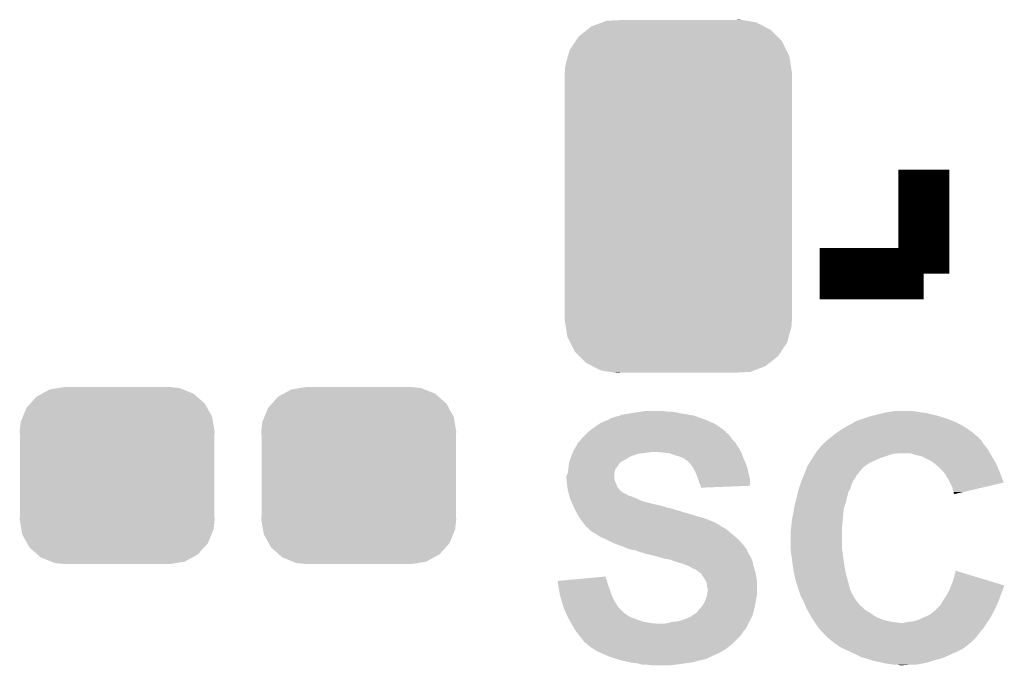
# Model space of a CAD drawing. Extents: x -4 to 126, y -8 to 66.
# Tile 240 of 256: x 113.81 to 117.73, y 26.2 to 28.76. Entities that reach past the tile are written whole.
import ezdxf

# ---------------------------------------------------------------- set-up
doc = ezdxf.new("R2010")
doc.units = 0
doc.layers.get('0').update_dxf_attribs({"linetype": 'CONTINUOUS'})
doc.layers.add('CLICKER_2_FOR_TMPM4L4A_V104_GTO', color=11, linetype='CONTINUOUS')
doc.layers.add('CLICKER_2_FOR_TMPM4L4A_V104_GTS', color=8, linetype='CONTINUOUS')

# ---------------------------------------------------------------- blocks, each defined once
blk = doc.blocks.new('CUSTOM_189')
for points in [[(-0.34504, 0.286174), (-0.320744, 0.31339), (0.348152, 0.286174), (0.317222, 0.31339)], [(-0.320744, 0.31339), (-0.298526, 0.325596), (0.317222, 0.31339), (0.30335, 0.325596)], [(-0.298526, 0.325596), (-0.268438, 0.342124), (0.30335, 0.325596), (0.2622, 0.342124)], [(-0.268438, 0.342124), (-0.233628, 0.347838), (0.2622, 0.342124), (0.247972, 0.347838)], [(-0.233628, 0.347838), (-0.20955, 0.35179), (0.247972, 0.347838), (0.20955, 0.35179)], [(-0.360486, 0.26887), (-0.34504, 0.286174), (0.357822, 0.26887), (0.348152, 0.286174)], [(-0.37475, 0.234078), (-0.360486, 0.26887), (0.377262, 0.234078), (0.357822, 0.26887)], [(-0.38735, 0.17526), (-0.383124, 0.213652), (0.38735, 0.17526), (0.380766, 0.213652)], [(-0.383124, 0.213652), (-0.37475, 0.234078), (0.380766, 0.213652), (0.377262, 0.234078)], [(-0.38608, 0.154124), (-0.38735, 0.17526), (0.38608, 0.154124), (0.38735, 0.17526)], [(-0.38608, -0.154124), (-0.38608, 0.154124), (0.38608, -0.154124), (0.38608, 0.154124)], [(-0.38735, -0.17526), (-0.38608, -0.154124), (0.38735, -0.17526), (0.38608, -0.154124)], [(-0.380764, -0.213652), (-0.38735, -0.17526), (0.383124, -0.213652), (0.38735, -0.17526)], [(-0.377262, -0.234078), (-0.380764, -0.213652), (0.374748, -0.234078), (0.383124, -0.213652)], [(-0.35782, -0.26887), (-0.377262, -0.234078), (0.360486, -0.26887), (0.374748, -0.234078)], [(-0.348152, -0.286174), (-0.35782, -0.26887), (0.345038, -0.286174), (0.360486, -0.26887)], [(-0.31722, -0.31339), (-0.348152, -0.286174), (0.320744, -0.31339), (0.345038, -0.286174)], [(-0.30335, -0.325596), (-0.31722, -0.31339), (0.298524, -0.325596), (0.320744, -0.31339)], [(-0.262198, -0.342124), (-0.30335, -0.325596), (0.268438, -0.342124), (0.298524, -0.325596)], [(-0.247972, -0.347838), (-0.262198, -0.342124), (0.233626, -0.347838), (0.268438, -0.342124)], [(-0.20955, -0.35179), (-0.247972, -0.347838), (0.20955, -0.35179), (0.233626, -0.347838)]]:
    blk.add_solid(points)
blk = doc.blocks.new('CUSTOM_222')
for points in [[(-0.362024, 0.662578), (-0.346054, 0.675314), (0.365782, 0.662578), (0.3409, 0.675314)], [(-0.346054, 0.675314), (-0.301568, 0.692038), (0.3409, 0.675314), (0.308224, 0.692038)], [(-0.301568, 0.692038), (-0.285532, 0.698066), (0.308224, 0.692038), (0.27075, 0.698066)], [(-0.285532, 0.698066), (-0.220944, 0.70104), (0.27075, 0.698066), (0.25226, 0.70104)], [(0.220944, 0.70104), (0.244388, 0.702306), (0.25226, 0.70104), (0.244388, 0.702306)], [(-0.408632, 0.616798), (-0.396604, 0.634998), (0.411442, 0.616798), (0.39329, 0.634998)], [(-0.396604, 0.634998), (-0.362024, 0.662578), (0.39329, 0.634998), (0.365782, 0.662578)], [(-0.432252, 0.581054), (-0.408632, 0.616798), (0.42962, 0.581054), (0.411442, 0.616798)], [(-0.449518, 0.518744), (-0.438318, 0.559164), (0.447144, 0.518744), (0.44075, 0.559164)], [(-0.438318, 0.559164), (-0.432252, 0.581054), (0.44075, 0.559164), (0.42962, 0.581054)], [(-0.45085, 0.4953), (-0.449518, 0.518744), (0.45085, 0.4953), (0.447144, 0.518744)], [(-0.45212, -0.4953), (-0.45212, 0.4953), (0.45212, -0.4953), (0.45212, 0.4953)], [(-0.447142, -0.51874), (-0.45085, -0.4953), (0.449518, -0.51874), (0.45085, -0.4953)], [(-0.440752, -0.559164), (-0.447142, -0.51874), (0.438316, -0.559164), (0.449518, -0.51874)], [(-0.429622, -0.58105), (-0.440752, -0.559164), (0.432254, -0.58105), (0.438316, -0.559164)], [(-0.411444, -0.616798), (-0.429622, -0.58105), (0.40863, -0.616798), (0.432254, -0.58105)], [(-0.393292, -0.634996), (-0.411444, -0.616798), (0.396606, -0.634996), (0.40863, -0.616798)], [(-0.365784, -0.662578), (-0.393292, -0.634996), (0.362022, -0.662578), (0.396606, -0.634996)], [(-0.340906, -0.675312), (-0.365784, -0.662578), (0.346056, -0.675312), (0.362022, -0.662578)], [(-0.308228, -0.69204), (-0.340906, -0.675312), (0.301562, -0.69204), (0.346056, -0.675312)], [(-0.270764, -0.698066), (-0.308228, -0.69204), (0.285534, -0.698066), (0.301562, -0.69204)], [(-0.252274, -0.70104), (-0.270764, -0.698066), (0.220944, -0.70104), (0.285534, -0.698066)], [(-0.244392, -0.702308), (-0.252274, -0.70104), (-0.244392, -0.702308), (-0.220944, -0.70104)]]:
    blk.add_solid(points)

msp = doc.modelspace()

# ---------------------------------------------------------------- linework, layer by layer
at = {"layer": 'CLICKER_2_FOR_TMPM4L4A_V104_GTO', "const_width": 0.2032}
for points in [[(117.40642, 27.75204), (117.40642, 28.16606)], [(116.9924, 27.75204), (117.40642, 27.75204)]]:
    msp.add_lwpolyline(points, dxfattribs=at)
at = {"layer": 'CLICKER_2_FOR_TMPM4L4A_V104_GTO'}
for points in [[(116.205002, 27.1907), (116.23294, 27.19578), (116.476774, 27.1907), (116.4463, 27.19578)], [(116.23294, 27.19578), (116.26596, 27.20086), (116.4463, 27.19578), (116.423438, 27.20086)], [(116.26596, 27.20086), (116.28374, 27.2034), (116.423438, 27.20086), (116.40566, 27.2034)], [(116.28374, 27.2034), (116.301522, 27.20594), (116.387882, 27.2034), (116.372638, 27.20594)], [(117.22608, 27.19324), (117.248092, 27.19832), (117.43436, 27.19324), (117.41404, 27.19832)], [(117.248092, 27.19832), (117.2591, 27.20086), (117.41404, 27.19832), (117.39372, 27.20086)], [(117.2591, 27.20086), (117.294662, 27.20594), (117.39372, 27.20086), (117.363238, 27.20594)], [(116.113556, 27.152598), (116.12118, 27.15768), (116.580922, 27.152598), (116.569488, 27.15768)], [(116.12118, 27.15768), (116.149124, 27.17038), (116.569488, 27.15768), (116.540914, 27.17038)], [(116.149124, 27.17038), (116.151666, 27.170386), (116.540914, 27.17038), (116.5409, 27.170386)], [(116.151666, 27.170386), (116.1542, 27.17292), (116.5409, 27.170386), (116.535198, 27.17292)], [(116.1542, 27.17292), (116.154204, 27.172922), (116.535198, 27.17292), (116.535194, 27.172922)], [(116.154204, 27.172922), (116.164362, 27.178), (116.535194, 27.172922), (116.51996, 27.178)], [(116.164362, 27.178), (116.171982, 27.18054), (116.51996, 27.178), (116.51234, 27.18054)], [(116.171982, 27.18054), (116.179602, 27.18308), (116.51234, 27.18054), (116.505566, 27.18308)], [(116.179602, 27.18308), (116.192302, 27.185622), (116.505566, 27.18308), (116.498786, 27.185622)], [(116.192302, 27.185622), (116.198644, 27.188158), (116.498786, 27.185622), (116.492022, 27.188158)], [(116.198644, 27.188158), (116.205002, 27.1907), (116.492022, 27.188158), (116.476774, 27.1907)], [(117.10975, 27.15006), (117.13261, 27.16276), (117.556278, 27.15006), (117.53088, 27.16276)], [(117.13261, 27.16276), (117.137182, 27.1653), (117.53088, 27.16276), (117.52453, 27.1653)], [(117.137182, 27.1653), (117.158134, 27.17292), (117.52453, 27.1653), (117.50548, 27.17292)], [(117.158134, 27.17292), (117.16512, 27.17546), (117.50548, 27.17292), (117.49786, 27.17546)], [(117.16512, 27.17546), (117.180362, 27.18054), (117.49786, 27.17546), (117.48262, 27.18054)], [(117.180362, 27.18054), (117.1956, 27.185618), (117.48262, 27.18054), (117.465694, 27.185618)], [(117.1956, 27.185618), (117.205764, 27.18816), (117.465694, 27.185618), (117.457218, 27.18816)], [(117.205764, 27.18816), (117.22608, 27.19324), (117.457218, 27.18816), (117.43436, 27.19324)], [(116.06276, 27.111958), (116.06784, 27.117038), (116.63172, 27.111958), (116.62664, 27.117038)], [(116.06784, 27.117038), (116.07038, 27.119578), (116.62664, 27.117038), (116.621566, 27.119578)], [(116.07038, 27.119578), (116.075456, 27.124654), (116.621566, 27.119578), (116.619022, 27.124654)], [(116.075456, 27.124654), (116.075462, 27.12466), (116.619022, 27.124654), (116.619016, 27.12466)], [(116.075462, 27.12466), (116.095054, 27.1399), (116.619016, 27.12466), (116.5987, 27.1399)], [(116.095054, 27.1399), (116.09832, 27.14244), (116.5987, 27.1399), (116.595144, 27.14244)], [(116.09832, 27.14244), (116.113556, 27.152598), (116.595144, 27.14244), (116.580922, 27.152598)], [(117.05336, 27.1145), (117.060472, 27.11958), (117.60781, 27.1145), (117.602002, 27.11958)], [(117.060472, 27.11958), (117.07114, 27.1272), (117.602002, 27.11958), (117.591116, 27.1272)], [(117.07114, 27.1272), (117.087398, 27.13736), (117.591116, 27.1272), (117.576598, 27.13736)], [(117.087398, 27.13736), (117.09146, 27.139898), (117.576598, 27.13736), (117.572538, 27.139898)], [(117.09146, 27.139898), (117.10975, 27.15006), (117.572538, 27.139898), (117.556278, 27.15006)], [(116.029746, 27.076406), (116.034816, 27.081478), (116.660166, 27.076406), (116.657122, 27.081478)], [(116.034816, 27.081478), (116.03736, 27.084022), (116.657122, 27.081478), (116.65458, 27.084022)], [(116.03736, 27.084022), (116.043076, 27.09164), (116.65458, 27.084022), (116.646962, 27.09164)], [(116.043076, 27.09164), (116.044982, 27.09418), (116.646962, 27.09164), (116.645058, 27.09418)], [(116.044982, 27.09418), (116.06276, 27.111958), (116.645058, 27.09418), (116.63172, 27.111958)], [(117.0051, 27.07386), (117.015262, 27.08402), (117.64518, 27.07386), (117.638408, 27.08402)], [(117.015262, 27.08402), (117.022034, 27.0891), (117.638408, 27.08402), (117.63502, 27.0891)], [(117.022034, 27.0891), (117.02542, 27.09164), (117.63502, 27.0891), (117.63248, 27.09164)], [(117.02542, 27.09164), (117.034936, 27.099254), (117.63248, 27.09164), (117.624866, 27.099254)], [(117.034936, 27.099254), (117.038092, 27.101778), (117.624866, 27.099254), (117.62486, 27.101778)], [(117.038092, 27.101778), (117.03812, 27.1018), (117.62486, 27.101778), (117.622326, 27.1018)], [(117.03812, 27.1018), (117.05336, 27.1145), (117.622326, 27.1018), (117.60781, 27.1145)], [(116.009418, 27.035758), (116.01145, 27.04084), (116.271038, 27.035758), (116.31168, 27.04084)], [(116.01145, 27.04084), (116.012466, 27.04338), (116.31168, 27.04084), (116.326918, 27.04338)], [(116.012466, 27.04338), (116.0145, 27.048462), (116.67998, 27.04338), (116.67744, 27.048462)], [(116.0145, 27.048462), (116.017544, 27.053538), (116.67744, 27.048462), (116.6749, 27.053538)], [(116.017544, 27.053538), (116.026688, 27.06878), (116.6749, 27.053538), (116.664738, 27.06878)], [(116.026688, 27.06878), (116.02974, 27.073864), (116.664738, 27.06878), (116.66169, 27.073864)], [(116.02974, 27.073864), (116.029746, 27.076406), (116.66169, 27.073864), (116.660166, 27.076406)], [(116.3701, 27.04084), (116.339622, 27.04338), (116.68125, 27.04084), (116.67998, 27.04338)], [(116.395498, 27.0383), (116.3701, 27.04084), (116.68252, 27.0383), (116.68125, 27.04084)], [(116.41582, 27.03068), (116.395498, 27.0383), (116.685378, 27.03068), (116.68252, 27.0383)], [(116.97485, 27.03576), (116.976466, 27.0383), (117.294658, 27.03576), (117.304818, 27.0383)], [(116.976466, 27.0383), (116.9797, 27.04338), (117.669566, 27.0383), (117.666518, 27.04338)], [(116.9797, 27.04338), (116.98801, 27.053538), (117.666518, 27.04338), (117.660422, 27.053538)], [(116.98801, 27.053538), (117.002558, 27.071318), (117.660422, 27.053538), (117.647088, 27.071318)], [(117.002558, 27.071318), (117.0051, 27.07386), (117.647088, 27.071318), (117.64518, 27.07386)], [(117.375942, 27.03068), (117.350538, 27.0383), (117.674138, 27.03068), (117.669566, 27.0383)], [(115.996438, 26.99766), (115.996722, 27.000202), (116.19738, 26.99766), (116.199922, 27.000202)], [(115.996722, 27.000202), (115.998412, 27.005274), (116.199922, 27.000202), (116.204994, 27.005274)], [(115.998412, 27.005274), (115.998414, 27.00528), (116.204994, 27.005274), (116.207536, 27.00528)], [(115.998414, 27.00528), (116.002646, 27.01798), (116.207536, 27.00528), (116.227862, 27.01798)], [(116.002646, 27.01798), (116.00434, 27.02306), (116.227862, 27.01798), (116.23802, 27.02306)], [(116.00434, 27.02306), (116.00637, 27.02814), (116.23802, 27.02306), (116.24818, 27.02814)], [(116.00637, 27.02814), (116.009418, 27.035758), (116.24818, 27.02814), (116.271038, 27.035758)], [(116.4336, 27.025602), (116.41582, 27.03068), (116.687282, 27.025602), (116.685378, 27.03068)], [(116.4463, 27.02052), (116.4336, 27.025602), (116.689188, 27.02052), (116.687282, 27.025602)], [(116.45138, 27.01798), (116.4463, 27.02052), (116.69014, 27.01798), (116.689188, 27.02052)], [(116.456456, 27.015442), (116.45138, 27.01798), (116.691228, 27.015442), (116.69014, 27.01798)], [(116.461534, 27.010366), (116.456456, 27.015442), (116.693404, 27.010366), (116.691228, 27.015442)], [(116.464074, 27.01036), (116.461534, 27.010366), (116.693406, 27.01036), (116.693404, 27.010366)], [(116.47424, 27.0002), (116.464074, 27.01036), (116.69776, 27.0002), (116.693406, 27.01036)], [(116.479318, 26.995122), (116.47424, 27.0002), (116.699666, 26.995122), (116.69776, 27.0002)], [(116.950604, 26.997658), (116.955454, 27.00528), (117.187978, 26.997658), (117.20322, 27.00528)], [(116.955454, 27.00528), (116.963536, 27.01798), (117.20322, 27.00528), (117.23116, 27.01798)], [(116.963536, 27.01798), (116.974848, 27.035758), (117.23116, 27.01798), (117.284498, 27.035758)], [(116.974848, 27.035758), (116.97485, 27.03576), (117.284498, 27.035758), (117.294658, 27.03576)], [(117.387376, 27.02814), (117.375942, 27.03068), (117.67566, 27.02814), (117.674138, 27.03068)], [(117.398798, 27.025602), (117.387376, 27.02814), (117.677142, 27.025602), (117.67566, 27.02814)], [(117.434358, 27.00782), (117.398798, 27.025602), (117.687514, 27.00782), (117.677142, 27.025602)], [(117.44452, 27.0002), (117.434358, 27.00782), (117.691958, 27.0002), (117.687514, 27.00782)], [(117.448334, 26.997658), (117.44452, 27.0002), (117.69344, 26.997658), (117.691958, 27.0002)], [(115.99164, 26.959564), (115.993452, 26.972258), (116.17706, 26.959564), (116.179598, 26.972258)], [(115.993452, 26.972258), (115.99418, 26.97734), (116.179598, 26.972258), (116.183408, 26.97734)], [(115.99418, 26.97734), (115.994744, 26.98242), (116.183408, 26.97734), (116.18722, 26.98242)], [(115.994744, 26.98242), (115.996438, 26.99766), (116.18722, 26.98242), (116.19738, 26.99766)], [(116.490206, 26.979878), (116.479318, 26.995122), (116.70538, 26.979878), (116.699666, 26.995122)], [(116.492018, 26.97734), (116.490206, 26.979878), (116.705944, 26.97734), (116.70538, 26.979878)], [(116.49964, 26.9621), (116.492018, 26.97734), (116.709332, 26.9621), (116.705944, 26.97734)], [(116.50726, 26.94178), (116.49964, 26.9621), (116.713848, 26.94178), (116.709332, 26.9621)], [(116.933392, 26.959556), (116.939256, 26.9748), (117.147338, 26.959556), (117.16004, 26.9748)], [(116.939256, 26.9748), (116.94414, 26.987498), (117.16004, 26.9748), (117.172738, 26.987498)], [(116.94414, 26.987498), (116.944142, 26.9875), (117.172738, 26.987498), (117.17274, 26.9875)], [(116.944142, 26.9875), (116.950604, 26.997658), (117.17274, 26.9875), (117.187978, 26.997658)], [(117.45214, 26.99512), (117.448334, 26.997658), (117.694528, 26.99512), (117.69344, 26.997658)], [(117.45468, 26.992578), (117.45214, 26.99512), (117.695618, 26.992578), (117.694528, 26.99512)], [(117.47246, 26.977342), (117.45468, 26.992578), (117.702148, 26.977342), (117.695618, 26.992578)], [(117.485798, 26.9621), (117.47246, 26.977342), (117.70868, 26.9621), (117.702148, 26.977342)], [(117.49024, 26.957022), (117.485798, 26.9621), (117.710582, 26.957022), (117.70868, 26.9621)], [(115.98656, 26.934162), (115.986562, 26.946864), (116.177062, 26.934162), (116.177062, 26.946864)], [(115.986562, 26.934158), (115.98656, 26.934162), (116.177062, 26.934158), (116.177062, 26.934162)], [(115.986562, 26.946864), (115.991636, 26.959558), (116.177062, 26.946864), (116.17706, 26.959558)], [(115.987408, 26.92654), (115.986562, 26.934158), (116.1796, 26.92654), (116.177062, 26.934158)], [(115.988536, 26.916378), (115.987408, 26.92654), (116.184682, 26.916378), (116.1796, 26.92654)], [(115.991636, 26.959558), (115.99164, 26.959564), (116.17706, 26.959558), (116.17706, 26.959564)], [(116.509802, 26.934158), (116.50726, 26.94178), (116.71554, 26.934158), (116.713848, 26.94178)], [(116.51234, 26.926538), (116.509802, 26.934158), (116.715532, 26.926538), (116.71554, 26.934158)], [(116.51742, 26.91384), (116.51234, 26.926538), (116.715522, 26.91384), (116.715532, 26.926538)], [(116.915354, 26.913842), (116.91874, 26.923998), (117.1194, 26.913842), (117.123462, 26.923998)], [(116.91874, 26.923998), (116.919798, 26.92654), (117.123462, 26.923998), (117.12448, 26.92654)], [(116.919798, 26.92654), (116.924032, 26.9367), (117.12448, 26.92654), (117.1321, 26.9367)], [(116.924032, 26.9367), (116.927204, 26.944316), (117.1321, 26.9367), (117.137178, 26.944316)], [(116.927204, 26.944316), (116.930378, 26.951932), (117.137178, 26.944316), (117.13972, 26.951932)], [(116.930378, 26.951932), (116.931438, 26.954478), (117.13972, 26.951932), (117.144794, 26.954478)], [(116.931438, 26.954478), (116.93144, 26.95448), (117.144794, 26.954478), (117.144794, 26.95448)], [(116.93144, 26.95448), (116.933392, 26.959556), (117.144794, 26.95448), (117.147338, 26.959556)], [(117.50294, 26.936698), (117.49024, 26.957022), (117.71819, 26.936698), (117.710582, 26.957022)], [(117.510562, 26.921454), (117.50294, 26.936698), (117.723896, 26.921454), (117.71819, 26.936698)], [(117.520718, 26.901142), (117.510562, 26.921454), (117.636986, 26.901142), (117.723896, 26.921454)], [(115.9891, 26.9113), (115.988536, 26.916378), (116.185952, 26.9113), (116.184682, 26.916378)], [(115.989736, 26.906216), (115.9891, 26.9113), (116.187222, 26.906216), (116.185952, 26.9113)], [(115.991006, 26.89606), (115.989736, 26.906216), (116.194842, 26.89606), (116.187222, 26.906216)], [(115.99164, 26.890982), (115.991006, 26.89606), (116.19992, 26.890982), (116.194842, 26.89606)], [(115.993092, 26.8859), (115.99164, 26.890982), (116.205, 26.8859), (116.19992, 26.890982)], [(115.994544, 26.88082), (115.993092, 26.8859), (116.212622, 26.88082), (116.205, 26.8859)], [(116.519114, 26.90876), (116.51742, 26.91384), (116.715518, 26.90876), (116.715522, 26.91384)], [(116.519958, 26.906222), (116.519114, 26.90876), (116.650194, 26.906222), (116.715518, 26.90876)], [(116.51996, 26.901162), (116.519958, 26.906222), (116.51996, 26.901162), (116.650194, 26.906222)], [(116.90096, 26.8605), (116.906234, 26.883358), (117.100984, 26.8605), (117.106698, 26.883358)], [(116.906234, 26.883358), (116.90858, 26.893518), (117.106698, 26.883358), (117.111778, 26.893518)], [(116.90858, 26.893518), (116.910274, 26.8986), (117.111778, 26.893518), (117.11432, 26.8986)], [(116.910274, 26.8986), (116.915354, 26.913842), (117.11432, 26.8986), (117.1194, 26.913842)], [(117.52326, 26.888442), (117.520718, 26.901142), (117.582646, 26.888442), (117.636986, 26.901142)], [(117.525798, 26.883364), (117.52326, 26.888442), (117.560918, 26.883364), (117.582646, 26.888442)], [(117.5258, 26.878286), (117.525798, 26.883364), (117.53919, 26.878286), (117.560918, 26.883364)], [(115.99527, 26.87828), (115.994544, 26.88082), (116.217702, 26.87828), (116.212622, 26.88082)], [(115.995996, 26.875736), (115.99527, 26.87828), (116.225322, 26.875736), (116.217702, 26.87828)], [(115.997446, 26.870658), (115.995996, 26.875736), (116.230406, 26.870658), (116.225322, 26.875736)], [(115.998172, 26.868118), (115.997446, 26.870658), (116.240562, 26.868118), (116.230406, 26.870658)], [(116.001074, 26.85796), (115.998172, 26.868118), (116.26596, 26.85796), (116.240562, 26.868118)], [(116.001798, 26.85542), (116.001074, 26.85796), (116.271042, 26.85542), (116.26596, 26.85796)], [(116.003976, 26.85034), (116.001798, 26.85542), (116.281202, 26.85034), (116.271042, 26.85542)], [(116.006152, 26.845262), (116.003976, 26.85034), (116.29644, 26.845262), (116.281202, 26.85034)], [(116.010508, 26.8351), (116.006152, 26.845262), (116.33708, 26.8351), (116.29644, 26.845262)], [(116.89334, 26.832562), (116.89611, 26.842722), (117.093152, 26.832562), (117.09654, 26.842722)], [(116.89611, 26.842722), (116.90096, 26.8605), (117.09654, 26.842722), (117.100984, 26.8605)], [(117.528332, 26.875748), (117.5258, 26.878286), (117.528332, 26.875748), (117.53919, 26.878286)], [(116.012686, 26.83002), (116.010508, 26.8351), (116.359938, 26.83002), (116.33708, 26.8351)], [(116.015952, 26.8224), (116.012686, 26.83002), (116.38534, 26.8224), (116.359938, 26.83002)], [(116.01704, 26.81986), (116.015952, 26.8224), (116.392964, 26.81986), (116.38534, 26.8224)], [(116.01704, 26.819858), (116.01704, 26.81986), (116.39805, 26.819858), (116.398042, 26.81986)], [(116.018426, 26.817318), (116.01704, 26.819858), (116.408202, 26.817318), (116.39805, 26.819858)], [(116.021196, 26.81224), (116.018426, 26.817318), (116.420902, 26.81224), (116.408202, 26.817318)], [(116.022584, 26.809698), (116.021196, 26.81224), (116.4336, 26.809698), (116.420902, 26.81224)], [(116.025354, 26.80462), (116.022584, 26.809698), (116.44884, 26.80462), (116.4336, 26.809698)], [(116.028124, 26.79954), (116.025354, 26.80462), (116.46662, 26.79954), (116.44884, 26.80462)], [(116.88826, 26.80208), (116.891222, 26.819858), (117.087142, 26.80208), (117.08892, 26.819858)], [(116.891222, 26.819858), (116.89334, 26.832562), (117.08892, 26.819858), (117.093152, 26.832562)], [(116.03228, 26.79192), (116.028124, 26.79954), (116.491386, 26.79192), (116.46662, 26.79954)], [(116.033804, 26.78938), (116.03228, 26.79192), (116.49964, 26.78938), (116.491386, 26.79192)], [(116.039898, 26.779222), (116.033804, 26.78938), (116.5352, 26.779222), (116.49964, 26.78938)], [(116.049426, 26.76652), (116.039898, 26.779222), (116.56822, 26.76652), (116.5352, 26.779222)], [(116.055142, 26.7589), (116.049426, 26.76652), (116.583458, 26.7589), (116.56822, 26.76652)], [(116.88064, 26.75382), (116.882332, 26.76906), (117.082568, 26.75382), (117.08384, 26.76906)], [(116.882332, 26.76906), (116.88318, 26.776678), (117.08384, 26.76906), (117.0846, 26.776678)], [(116.88318, 26.776678), (116.88826, 26.80208), (117.0846, 26.776678), (117.087142, 26.80208)], [(116.060858, 26.75128), (116.055142, 26.7589), (116.596164, 26.75128), (116.583458, 26.7589)], [(116.060874, 26.751258), (116.060858, 26.75128), (116.5987, 26.751258), (116.596164, 26.75128)], [(116.06276, 26.748742), (116.060874, 26.751258), (116.598714, 26.748742), (116.5987, 26.751258)], [(116.062768, 26.748734), (116.06276, 26.748742), (116.598714, 26.748734), (116.598714, 26.748742)], [(116.06784, 26.743662), (116.062768, 26.748734), (116.608856, 26.743662), (116.598714, 26.748734)], [(116.067844, 26.74366), (116.06784, 26.743662), (116.608858, 26.74366), (116.608856, 26.743662)], [(116.072914, 26.741122), (116.067844, 26.74366), (116.61309, 26.741122), (116.608858, 26.74366)], [(116.075458, 26.736044), (116.072914, 26.741122), (116.621554, 26.736044), (116.61309, 26.741122)], [(116.075464, 26.73604), (116.075458, 26.736044), (116.62156, 26.73604), (116.621554, 26.736044)], [(116.088162, 26.72588), (116.075464, 26.73604), (116.633752, 26.72588), (116.62156, 26.73604)], [(116.105942, 26.715718), (116.088162, 26.72588), (116.645948, 26.715718), (116.633752, 26.72588)], [(116.8781, 26.7335), (116.878734, 26.738582), (117.0813, 26.7335), (117.0813, 26.738582)], [(116.8781, 26.65984), (116.8781, 26.7335), (117.0813, 26.65984), (117.0813, 26.7335)], [(116.878734, 26.738582), (116.88064, 26.75382), (117.0813, 26.738582), (117.082568, 26.75382)], [(116.11356, 26.71064), (116.105942, 26.715718), (116.65204, 26.71064), (116.645948, 26.715718)], [(116.121178, 26.705562), (116.11356, 26.71064), (116.657844, 26.705562), (116.65204, 26.71064)], [(116.13896, 26.69794), (116.121178, 26.705562), (116.666556, 26.69794), (116.657844, 26.705562)], [(116.14912, 26.69286), (116.13896, 26.69794), (116.672362, 26.69286), (116.666556, 26.69794)], [(116.17452, 26.68016), (116.14912, 26.69286), (116.683476, 26.68016), (116.672362, 26.69286)], [(116.195852, 26.672542), (116.17452, 26.68016), (116.69014, 26.672542), (116.683476, 26.68016)], [(116.21008, 26.66746), (116.195852, 26.672542), (116.693952, 26.66746), (116.69014, 26.672542)], [(116.227862, 26.65984), (116.21008, 26.66746), (116.699664, 26.65984), (116.693952, 26.66746)], [(116.243098, 26.654762), (116.227862, 26.65984), (116.703472, 26.654762), (116.699664, 26.65984)], [(116.260876, 26.65222), (116.243098, 26.654762), (116.705378, 26.65222), (116.703472, 26.654762)], [(116.260888, 26.652216), (116.260876, 26.65222), (116.70538, 26.652216), (116.705378, 26.65222)], [(116.27358, 26.64714), (116.260888, 26.652216), (116.705384, 26.64714), (116.70538, 26.652216)], [(116.2736, 26.647134), (116.27358, 26.64714), (116.705384, 26.647134), (116.705384, 26.64714)], [(116.281202, 26.6446), (116.2736, 26.647134), (116.707074, 26.6446), (116.705384, 26.647134)], [(116.8781, 26.649682), (116.8781, 26.65984), (117.082752, 26.649682), (117.0813, 26.65984)], [(116.881488, 26.62428), (116.8781, 26.649682), (117.08638, 26.62428), (117.082752, 26.649682)], [(116.291358, 26.642062), (116.281202, 26.6446), (116.708768, 26.642062), (116.707074, 26.6446)], [(116.296436, 26.639522), (116.291358, 26.642062), (116.71046, 26.639522), (116.708768, 26.642062)], [(116.298978, 26.63952), (116.296436, 26.639522), (116.710462, 26.63952), (116.71046, 26.639522)], [(116.33962, 26.62936), (116.298978, 26.63952), (116.716556, 26.62936), (116.710462, 26.63952)], [(116.348518, 26.626818), (116.33962, 26.62936), (116.71808, 26.626818), (116.716556, 26.62936)], [(116.375178, 26.6192), (116.348518, 26.626818), (116.721346, 26.6192), (116.71808, 26.626818)], [(116.39042, 26.61666), (116.375178, 26.6192), (116.722434, 26.61666), (116.721346, 26.6192)], [(116.403118, 26.61412), (116.39042, 26.61666), (116.723522, 26.61412), (116.722434, 26.61666)], [(116.413278, 26.60904), (116.403118, 26.61412), (116.7257, 26.60904), (116.723522, 26.61412)], [(116.413286, 26.609038), (116.413278, 26.60904), (116.7257, 26.609038), (116.7257, 26.60904)], [(116.42344, 26.606498), (116.413286, 26.609038), (116.726266, 26.606498), (116.7257, 26.609038)], [(116.884198, 26.60396), (116.881488, 26.62428), (117.08892, 26.60396), (117.08638, 26.62428)], [(116.438682, 26.60142), (116.42344, 26.606498), (116.727394, 26.60142), (116.726266, 26.606498)], [(116.448838, 26.598882), (116.438682, 26.60142), (116.727958, 26.598882), (116.727394, 26.60142)], [(116.453916, 26.596342), (116.448838, 26.598882), (116.728522, 26.596342), (116.727958, 26.598882)], [(116.456456, 26.59634), (116.453916, 26.596342), (116.728524, 26.59634), (116.728522, 26.596342)], [(116.474238, 26.58872), (116.456456, 26.59634), (116.730216, 26.58872), (116.728524, 26.59634)], [(116.478468, 26.586182), (116.474238, 26.58872), (116.73078, 26.586182), (116.730216, 26.58872)], [(116.486938, 26.5811), (116.478468, 26.586182), (116.732306, 26.5811), (116.73078, 26.586182)], [(116.49964, 26.57602), (116.486938, 26.5811), (116.73383, 26.57602), (116.732306, 26.5811)], [(116.5098, 26.5684), (116.49964, 26.57602), (116.736116, 26.5684), (116.73383, 26.57602)], [(116.51742, 26.56332), (116.5098, 26.5684), (116.73764, 26.56332), (116.736116, 26.5684)], [(116.88826, 26.57348), (116.884198, 26.60396), (117.0943, 26.57348), (117.08892, 26.60396)], [(116.890982, 26.56078), (116.88826, 26.57348), (117.09654, 26.56078), (117.0943, 26.57348)], [(117.52326, 26.53284), (117.533442, 26.570934), (117.659282, 26.53284), (117.533442, 26.570934)], [(115.951022, 26.5303), (115.978236, 26.532838), (116.147308, 26.5303), (116.146582, 26.532838)], [(115.953552, 26.51506), (115.951022, 26.5303), (116.15166, 26.51506), (116.147308, 26.5303)], [(115.978236, 26.532838), (116.032688, 26.537916), (116.146582, 26.532838), (116.144042, 26.537916)], [(116.032688, 26.537916), (116.08716, 26.542996), (116.144042, 26.537916), (116.14404, 26.542996)], [(116.08716, 26.542996), (116.141506, 26.548064), (116.14404, 26.542996), (116.141506, 26.548064)], [(116.51996, 26.56078), (116.51742, 26.56332), (116.7384, 26.56078), (116.73764, 26.56332)], [(116.525034, 26.555706), (116.51996, 26.56078), (116.739246, 26.555706), (116.7384, 26.56078)], [(116.52504, 26.553164), (116.525034, 26.555706), (116.73967, 26.553164), (116.739246, 26.555706)], [(116.53266, 26.543), (116.52504, 26.553164), (116.741364, 26.543), (116.73967, 26.553164)], [(116.537738, 26.535382), (116.53266, 26.543), (116.742634, 26.535382), (116.741364, 26.543)], [(116.540282, 26.530298), (116.537738, 26.535382), (116.74348, 26.530298), (116.742634, 26.535382)], [(116.54282, 26.525222), (116.540282, 26.530298), (116.74348, 26.525222), (116.74348, 26.530298)], [(116.89588, 26.53792), (116.890982, 26.56078), (117.10289, 26.53792), (117.09654, 26.56078)], [(116.902914, 26.51506), (116.89588, 26.53792), (117.10924, 26.51506), (117.10289, 26.53792)], [(117.515438, 26.512504), (117.52326, 26.53284), (117.72646, 26.512504), (117.659282, 26.53284)], [(115.95608, 26.49982), (115.953552, 26.51506), (116.157376, 26.49982), (116.15166, 26.51506)], [(115.957004, 26.49474), (115.95608, 26.49982), (116.15928, 26.49474), (116.157376, 26.49982)], [(115.96116, 26.47188), (115.957004, 26.49474), (116.1669, 26.47188), (116.15928, 26.49474)], [(116.54536, 26.515062), (116.54282, 26.525222), (116.74348, 26.515062), (116.74348, 26.525222)], [(116.54536, 26.507444), (116.54536, 26.515062), (116.74348, 26.507444), (116.74348, 26.515062)], [(116.547898, 26.499822), (116.54536, 26.507444), (116.74348, 26.499822), (116.74348, 26.507444)], [(116.54536, 26.474422), (116.5479, 26.494742), (116.74348, 26.474422), (116.74348, 26.494742)], [(116.5479, 26.494742), (116.547898, 26.499822), (116.74348, 26.494742), (116.74348, 26.499822)], [(116.90604, 26.5049), (116.902914, 26.51506), (117.11178, 26.5049), (117.10924, 26.51506)], [(116.909428, 26.494738), (116.90604, 26.5049), (117.11432, 26.494738), (117.11178, 26.5049)], [(116.9162, 26.474422), (116.909428, 26.494738), (117.12448, 26.474422), (117.11432, 26.494738)], [(117.49786, 26.474422), (117.509288, 26.49728), (117.712236, 26.474422), (117.72138, 26.49728)], [(117.509288, 26.49728), (117.51056, 26.49982), (117.72138, 26.49728), (117.722226, 26.49982)], [(117.51056, 26.49982), (117.512512, 26.504898), (117.722226, 26.49982), (117.72392, 26.504898)], [(117.512512, 26.504898), (117.514466, 26.509976), (117.72392, 26.504898), (117.726458, 26.509976)], [(117.514466, 26.509976), (117.515438, 26.512504), (117.726458, 26.509976), (117.72646, 26.512504)], [(115.96878, 26.446482), (115.96116, 26.47188), (116.1796, 26.446482), (116.1669, 26.47188)], [(116.534838, 26.446482), (116.54028, 26.45918), (116.7384, 26.446482), (116.740214, 26.45918)], [(116.54028, 26.45918), (116.541972, 26.464258), (116.740214, 26.45918), (116.74094, 26.464258)], [(116.541972, 26.464258), (116.545358, 26.474418), (116.74094, 26.464258), (116.74348, 26.474418)], [(116.545358, 26.474418), (116.54536, 26.474422), (116.74348, 26.474418), (116.74348, 26.474422)], [(116.92509, 26.456642), (116.9162, 26.474422), (117.13464, 26.456642), (117.12448, 26.474422)], [(116.9289, 26.44902), (116.92509, 26.456642), (117.14099, 26.44902), (117.13464, 26.456642)], [(117.472462, 26.433782), (117.48262, 26.45156), (117.696342, 26.433782), (117.703962, 26.45156)], [(117.48262, 26.45156), (117.486006, 26.456642), (117.703962, 26.45156), (117.70614, 26.456642)], [(117.486006, 26.456642), (117.496166, 26.471882), (117.70614, 26.456642), (117.71122, 26.471882)], [(117.496166, 26.471882), (117.49786, 26.474422), (117.71122, 26.471882), (117.712236, 26.474422)], [(115.974876, 26.426158), (115.96878, 26.446482), (116.192302, 26.426158), (116.1796, 26.446482)], [(115.976398, 26.42108), (115.974876, 26.426158), (116.19738, 26.42108), (116.192302, 26.426158)], [(115.984302, 26.4033), (115.976398, 26.42108), (116.21516, 26.4033), (116.19738, 26.42108)], [(116.50726, 26.40838), (116.512342, 26.416002), (116.729856, 26.40838), (116.731934, 26.416002)], [(116.512342, 26.416002), (116.51742, 26.42108), (116.731934, 26.416002), (116.73332, 26.42108)], [(116.51742, 26.42108), (116.5225, 26.42616), (116.73332, 26.42108), (116.734334, 26.42616)], [(116.5225, 26.42616), (116.53266, 26.4414), (116.734334, 26.42616), (116.737382, 26.4414)], [(116.53266, 26.4414), (116.534838, 26.446482), (116.737382, 26.4414), (116.7384, 26.446482)], [(116.931952, 26.441394), (116.9289, 26.44902), (117.14734, 26.441394), (117.14099, 26.44902)], [(116.932964, 26.43886), (116.931952, 26.441394), (117.147362, 26.43886), (117.14734, 26.441394)], [(116.93297, 26.438846), (116.932964, 26.43886), (117.149886, 26.438846), (117.147362, 26.43886)], [(116.934996, 26.43378), (116.93297, 26.438846), (117.152424, 26.43378), (117.149886, 26.438846)], [(116.93703, 26.428698), (116.934996, 26.43378), (117.160042, 26.428698), (117.152424, 26.43378)], [(116.93906, 26.42362), (116.93703, 26.428698), (117.165122, 26.42362), (117.160042, 26.428698)], [(116.943294, 26.416), (116.93906, 26.42362), (117.172742, 26.416), (117.165122, 26.42362)], [(116.95035, 26.4033), (116.943294, 26.416), (117.19306, 26.4033), (117.172742, 26.416)], [(117.42928, 26.395682), (117.45214, 26.413462), (117.677354, 26.395682), (117.686836, 26.413462)], [(117.45214, 26.413462), (117.459758, 26.42108), (117.686836, 26.413462), (117.6909, 26.42108)], [(117.459758, 26.42108), (117.472462, 26.433782), (117.6909, 26.42108), (117.696342, 26.433782)], [(115.98656, 26.39822), (115.984302, 26.4033), (116.22278, 26.39822), (116.21516, 26.4033)], [(115.99037, 26.3906), (115.98656, 26.39822), (116.232942, 26.3906), (116.22278, 26.39822)], [(115.99418, 26.38298), (115.99037, 26.3906), (116.25072, 26.38298), (116.232942, 26.3906)], [(115.99672, 26.3779), (115.99418, 26.38298), (116.264268, 26.3779), (116.25072, 26.38298)], [(115.998172, 26.37536), (115.99672, 26.3779), (116.27104, 26.37536), (116.264268, 26.3779)], [(116.002526, 26.36774), (115.998172, 26.37536), (116.2939, 26.36774), (116.27104, 26.37536)], [(116.431062, 26.37028), (116.456462, 26.3779), (116.714266, 26.37028), (116.718078, 26.3779)], [(116.456462, 26.3779), (116.479322, 26.388062), (116.718078, 26.3779), (116.72316, 26.388062)], [(116.479322, 26.388062), (116.486432, 26.39314), (116.72316, 26.388062), (116.7257, 26.39314)], [(116.486432, 26.39314), (116.497104, 26.40076), (116.7257, 26.39314), (116.727778, 26.40076)], [(116.497104, 26.40076), (116.499646, 26.400766), (116.727778, 26.40076), (116.727778, 26.400766)], [(116.499646, 26.400766), (116.50726, 26.40838), (116.727778, 26.400766), (116.729856, 26.40838)], [(116.95176, 26.40076), (116.95035, 26.4033), (117.19687, 26.40076), (117.19306, 26.4033)], [(116.959018, 26.38806), (116.95176, 26.40076), (117.21592, 26.38806), (117.19687, 26.40076)], [(116.961922, 26.382978), (116.959018, 26.38806), (117.228118, 26.382978), (117.21592, 26.38806)], [(116.967002, 26.37536), (116.961922, 26.382978), (117.246402, 26.37536), (117.228118, 26.382978)], [(116.972082, 26.36774), (116.967002, 26.37536), (117.279422, 26.36774), (117.246402, 26.37536)], [(117.365782, 26.37028), (117.383562, 26.37536), (117.662112, 26.37028), (117.6655, 26.37536)], [(117.383562, 26.37536), (117.400704, 26.38298), (117.6655, 26.37536), (117.67058, 26.38298)], [(117.400704, 26.38298), (117.42928, 26.395682), (117.67058, 26.38298), (117.677354, 26.395682)], [(116.00543, 26.36266), (116.002526, 26.36774), (116.324378, 26.36266), (116.2939, 26.36774)], [(116.00688, 26.36012), (116.00543, 26.36266), (116.354858, 26.36012), (116.324378, 26.36266)], [(116.01704, 26.34234), (116.00688, 26.36012), (116.700294, 26.34234), (116.709186, 26.36012)], [(116.02009, 26.337258), (116.01704, 26.34234), (116.697754, 26.337258), (116.700294, 26.34234)], [(116.021614, 26.334716), (116.02009, 26.337258), (116.69268, 26.334716), (116.697754, 26.337258)], [(116.024658, 26.329642), (116.021614, 26.334716), (116.689296, 26.329642), (116.69268, 26.334716)], [(116.3701, 26.36012), (116.38788, 26.36266), (116.709186, 26.36012), (116.710456, 26.36266)], [(116.38788, 26.36266), (116.408202, 26.36774), (116.710456, 26.36266), (116.712996, 26.36774)], [(116.408202, 26.36774), (116.431062, 26.37028), (116.712996, 26.36774), (116.714266, 26.37028)], [(116.973774, 26.3652), (116.972082, 26.36774), (117.29974, 26.3652), (117.279422, 26.36774)], [(116.975468, 26.36266), (116.973774, 26.3652), (117.317522, 26.36266), (117.29974, 26.3652)], [(116.98224, 26.3525), (116.975468, 26.36266), (117.65026, 26.3525), (117.657032, 26.36266)], [(116.987956, 26.34488), (116.98224, 26.3525), (117.64518, 26.34488), (117.65026, 26.3525)], [(116.98986, 26.34234), (116.987956, 26.34488), (117.643148, 26.34234), (117.64518, 26.34488)], [(116.99494, 26.33472), (116.98986, 26.34234), (117.637052, 26.33472), (117.643148, 26.34234)], [(117.02288, 26.30678), (116.99494, 26.33472), (117.6147, 26.30678), (117.637052, 26.33472)], [(117.317522, 26.36266), (117.325144, 26.362662), (117.657032, 26.36266), (117.657034, 26.362662)], [(117.325144, 26.362662), (117.330222, 26.3652), (117.657034, 26.362662), (117.658726, 26.3652)], [(117.330222, 26.3652), (117.34546, 26.36774), (117.658726, 26.3652), (117.66042, 26.36774)], [(117.34546, 26.36774), (117.365782, 26.37028), (117.66042, 26.36774), (117.662112, 26.37028)], [(116.038886, 26.311858), (116.024658, 26.329642), (116.677438, 26.311858), (116.689296, 26.329642)], [(116.04498, 26.30424), (116.038886, 26.311858), (116.669818, 26.30424), (116.677438, 26.311858)], [(116.0526, 26.29408), (116.04498, 26.30424), (116.659658, 26.29408), (116.669818, 26.30424)], [(117.02542, 26.30424), (117.02288, 26.30678), (117.61216, 26.30424), (117.6147, 26.30678)], [(117.04447, 26.289), (117.02542, 26.30424), (117.59692, 26.289), (117.61216, 26.30424)], [(116.05768, 26.286464), (116.0526, 26.29408), (116.652042, 26.286464), (116.659658, 26.29408)], [(116.067826, 26.281386), (116.05768, 26.286464), (116.646964, 26.281386), (116.652042, 26.286464)], [(116.06784, 26.27885), (116.067826, 26.281386), (116.644428, 26.27885), (116.646964, 26.281386)], [(116.067854, 26.27884), (116.06784, 26.27885), (116.644418, 26.27884), (116.644428, 26.27885)], [(116.088162, 26.2636), (116.067854, 26.27884), (116.624824, 26.2636), (116.644418, 26.27884)], [(116.09223, 26.261058), (116.088162, 26.2636), (116.621558, 26.261058), (116.624824, 26.2636)], [(116.10848, 26.250902), (116.09223, 26.261058), (116.604628, 26.250902), (116.621558, 26.261058)], [(117.05082, 26.28392), (117.04447, 26.289), (117.590992, 26.28392), (117.59692, 26.289)], [(117.065332, 26.273762), (117.05082, 26.28392), (117.57914, 26.273762), (117.590992, 26.28392)], [(117.068964, 26.27122), (117.065332, 26.273762), (117.576594, 26.27122), (117.57914, 26.273762)], [(117.068974, 26.271214), (117.068964, 26.27122), (117.574054, 26.271214), (117.576594, 26.27122)], [(117.076218, 26.266142), (117.068974, 26.271214), (117.568982, 26.266142), (117.574054, 26.271214)], [(117.076224, 26.26614), (117.076218, 26.266142), (117.56898, 26.26614), (117.568982, 26.266142)], [(117.087398, 26.26106), (117.076224, 26.26614), (117.561358, 26.26106), (117.56898, 26.26614)], [(117.098574, 26.25598), (117.087398, 26.26106), (117.551202, 26.25598), (117.561358, 26.26106)], [(117.115338, 26.24836), (117.098574, 26.25598), (117.5385, 26.24836), (117.551202, 26.25598)], [(116.119914, 26.24582), (116.10848, 26.250902), (116.596158, 26.24582), (116.604628, 26.250902)], [(116.154202, 26.23058), (116.119914, 26.24582), (116.563144, 26.23058), (116.596158, 26.24582)], [(116.154208, 26.230578), (116.154202, 26.23058), (116.56314, 26.230578), (116.563144, 26.23058)], [(116.161822, 26.22804), (116.154208, 26.230578), (116.560594, 26.22804), (116.56314, 26.230578)], [(116.161834, 26.228036), (116.161822, 26.22804), (116.555514, 26.228036), (116.560594, 26.22804)], [(116.17706, 26.22296), (116.161834, 26.228036), (116.5479, 26.22296), (116.555514, 26.228036)], [(116.185522, 26.220422), (116.17706, 26.22296), (116.54028, 26.220422), (116.5479, 26.22296)], [(116.202462, 26.21534), (116.185522, 26.220422), (116.51996, 26.21534), (116.54028, 26.220422)], [(117.126514, 26.24328), (117.115338, 26.24836), (117.52326, 26.24328), (117.5385, 26.24836)], [(117.1321, 26.24074), (117.126514, 26.24328), (117.51818, 26.24074), (117.52326, 26.24328)], [(117.14226, 26.23566), (117.1321, 26.24074), (117.50802, 26.23566), (117.51818, 26.24074)], [(117.1575, 26.22804), (117.14226, 26.23566), (117.49024, 26.22804), (117.50802, 26.23566)], [(117.1829, 26.22042), (117.1575, 26.22804), (117.469918, 26.22042), (117.49024, 26.22804)], [(117.198146, 26.21534), (117.1829, 26.22042), (117.449602, 26.21534), (117.469918, 26.22042)], [(116.213902, 26.212798), (116.202462, 26.21534), (116.50726, 26.212798), (116.51996, 26.21534)], [(116.236752, 26.20772), (116.213902, 26.212798), (116.492018, 26.20772), (116.50726, 26.212798)], [(116.248182, 26.20518), (116.236752, 26.20772), (116.474238, 26.20518), (116.492018, 26.20772)], [(116.268498, 26.20264), (116.248182, 26.20518), (116.456458, 26.20264), (116.474238, 26.20518)], [(116.278658, 26.2001), (116.268498, 26.20264), (116.43868, 26.2001), (116.456458, 26.20264)], [(116.288818, 26.19756), (116.278658, 26.2001), (116.418358, 26.19756), (116.43868, 26.2001)], [(116.321838, 26.19502), (116.306598, 26.19756), (116.398038, 26.19502), (116.418358, 26.19756)], [(117.20576, 26.212802), (117.198146, 26.21534), (117.441986, 26.212802), (117.449602, 26.21534)], [(117.23116, 26.20772), (117.20576, 26.212802), (117.426738, 26.20772), (117.441986, 26.212802)], [(117.25148, 26.20264), (117.23116, 26.20772), (117.40388, 26.20264), (117.426738, 26.20772)], [(117.2718, 26.2001), (117.25148, 26.20264), (117.389908, 26.2001), (117.40388, 26.20264)], [(117.287038, 26.19756), (117.2718, 26.2001), (117.375938, 26.19756), (117.389908, 26.2001)], [(117.312438, 26.19502), (117.302278, 26.19756), (117.320062, 26.19502), (117.35054, 26.19756)]]:
    msp.add_solid(points, dxfattribs=at)

# ---------------------------------------------------------------- block references
at = {"layer": 'CLICKER_2_FOR_TMPM4L4A_V104_GTS'}
for name, p in [('CUSTOM_222', (116.43106, 28.05938)), ('CUSTOM_189', (114.20094, 26.9494)), ('CUSTOM_189', (115.16106, 26.9494))]:
    msp.add_blockref(name, p, dxfattribs=at)

doc.saveas('drawing.dxf')
